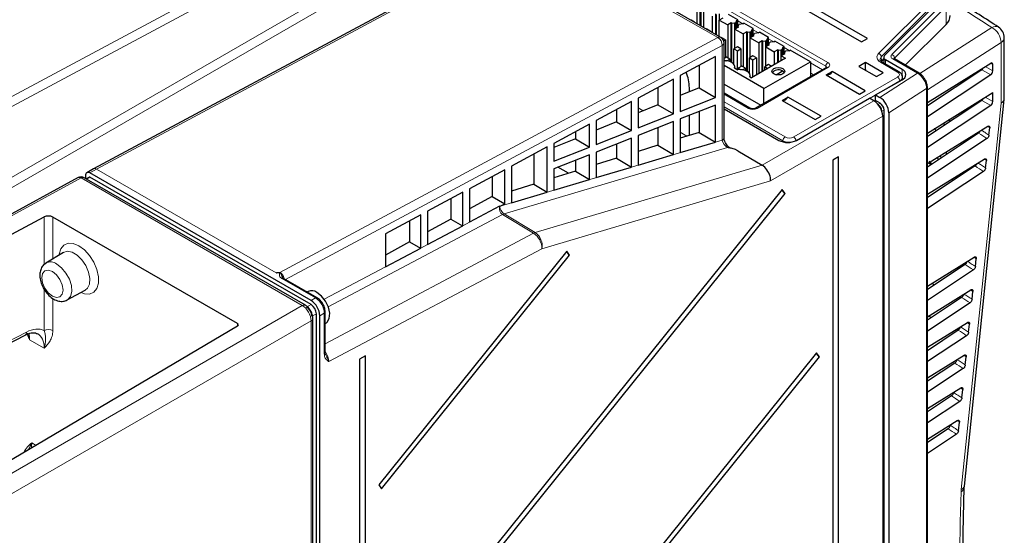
# Paper-space layout 'Blatt2' of a CAD drawing. Header units: millimetres. Extents: x 5 to 418, y 2 to 292.
# Tile 71 of 76: x 286 to 365, y 200 to 242. Entities that reach past the tile are written whole.
import ezdxf

# ---------------------------------------------------------------- set-up
doc = ezdxf.new("R2010")
doc.units = ezdxf.units.MM

psp = doc.layouts.new('Blatt2')

# ---------------------------------------------------------------- linework, layer by layer
at = {"color": 7, "linetype": 'Continuous', "lineweight": 18}
for p, q in [((283.824, 234.554), (319.012, 253.448)), ((319.353, 252.829), (284.168, 233.936)), ((330.815, 249.719), (350.79, 238.187)), ((350.614, 237.884), (330.638, 249.416)), ((283.644, 227.918), (319.353, 248.532)), ((327.497, 248.55), (292.309, 229.655)), ((341.993, 240.181), (327.497, 248.55)), ((319.706, 247.92), (283.998, 227.305)), ((354.84, 238.914), (359.153, 243.227)), ((359.37, 242.954), (355.057, 238.641)), ((355.896, 238.821), (360.017, 242.942)), ((360.234, 242.665), (356.112, 238.545)), ((360.234, 241.236), (360.234, 242.665)), ((343.571, 241.524), (343.99, 241.282)), ((358.14, 237.305), (363.893, 240.994)), ((306.972, 221.377), (341.993, 240.181)), ((344.809, 240.809), (345.227, 240.568)), ((342.334, 239.562), (307.415, 220.812)), ((342.334, 231.972), (342.334, 239.562)), ((346.046, 240.095), (346.464, 239.853)), ((347.283, 239.381), (347.702, 239.139)), ((364.637, 239.791), (358.742, 236.012)), ((364.637, 234.947), (364.637, 239.791)), ((355.057, 238.641), (355.063, 238.309)), ((349.387, 238.166), (350.348, 237.612)), ((350.612, 237.764), (350.614, 237.884)), ((356.362, 237.423), (355.001, 238.209)), ((355.404, 238.394), (355.404, 238.061)), ((357.961, 237.326), (355.975, 238.472)), ((356.112, 238.545), (356.112, 238.478)), ((363.367, 237.861), (363.973, 237.511)), ((363.973, 238.036), (363.805, 238.132)), ((350.79, 237.782), (345.133, 234.517)), ((348.053, 232.228), (356.362, 237.025)), ((349.647, 237.207), (349.387, 237.357)), ((354.946, 235.393), (357.961, 237.326)), ((356.724, 237.155), (356.724, 237.632)), ((363.808, 237.202), (363.1, 237.611)), ((356.539, 236.722), (354.114, 235.322)), ((356.539, 236.722), (356.539, 236.709)), ((344.433, 234.517), (342.48, 235.644)), ((358.678, 236.107), (355.654, 234.168)), ((358.678, 148.531), (358.678, 236.107)), ((342.48, 235.047), (347.362, 232.228)), ((347.186, 231.926), (342.48, 234.642)), ((345.528, 229.965), (354.461, 235.122)), ((354.955, 234.943), (354.786, 234.842)), ((363.808, 234.752), (363.1, 235.161)), ((363.367, 235.411), (363.973, 235.062)), ((336.005, 234.324), (335.616, 234.549)), ((335.621, 234.166), (335.616, 234.168)), ((335.62, 234.166), (335.616, 234.168)), ((355.168, 233.897), (346.19, 228.714)), ((355.277, 234.385), (355.1, 234.286)), ((363.728, 232.958), (363.548, 233.074)), ((339.518, 232.296), (338.975, 232.61)), ((324.576, 226.698), (342.334, 231.972)), ((339.091, 232.162), (338.975, 232.229)), ((339.091, 232.162), (338.975, 232.229)), ((347.186, 231.926), (347.184, 231.833)), ((342.765, 231.376), (324.903, 226.071)), ((327.39, 224.578), (345.528, 229.965)), ((358.952, 229.963), (358.871, 230.175)), ((363.458, 230.341), (363.279, 230.457)), ((292.303, 229.652), (291.776, 229.347)), ((306.666, 221.36), (292.303, 229.652)), ((292.309, 229.655), (306.67, 221.365)), ((291.068, 228.95), (266.497, 215.54)), ((308.756, 218.739), (291.068, 228.95)), ((291.776, 229.021), (291.503, 228.863)), ((346.19, 228.714), (327.918, 223.287)), ((324.765, 226.014), (310.837, 218.63)), ((327.252, 224.521), (324.765, 226.014)), ((324.903, 226.071), (327.39, 224.578)), ((288.112, 222.02), (288.112, 225.829)), ((288.81, 225.819), (288.81, 222.477)), ((321.584, 225.121), (322.114, 225.402)), ((310.587, 215.686), (327.252, 224.521)), ((318.225, 223.34), (318.756, 223.621)), ((327.918, 223.287), (310.868, 214.248)), ((362.649, 222.49), (362.47, 222.607)), ((306.672, 221.36), (306.666, 221.36)), ((310.507, 219.248), (315.397, 221.841)), ((309.807, 219.346), (307.123, 220.896)), ((288.112, 216.744), (288.112, 220.05)), ((362.38, 219.874), (362.2, 219.99)), ((288.81, 219.306), (288.81, 216.738)), ((309.453, 219.142), (309.807, 219.346)), ((283.114, 203.937), (308.756, 218.739)), ((309.453, 218.816), (309.1, 218.611)), ((310.514, 218.122), (310.161, 217.917)), ((310.514, 214.861), (310.514, 218.122)), ((309.463, 217.515), (283.821, 202.712)), ((309.463, 123.411), (309.463, 217.515)), ((309.878, 218.081), (309.524, 217.877)), ((362.11, 217.257), (361.93, 217.373)), ((268.542, 207.2), (286.699, 216.611)), ((303.576, 217.093), (303.576, 217.294)), ((288.12, 215.329), (286.946, 216.007)), ((361.84, 214.64), (361.661, 214.757)), ((361.571, 212.023), (361.391, 212.14)), ((361.301, 209.407), (361.122, 209.523)), ((287.118, 207.748), (287.464, 207.548)), ((361.45, 204.013), (361.438, 203.833))]:
    psp.add_line(p, q, dxfattribs=at)
at = {"color": 7, "linetype": 'Continuous', "lineweight": 25}
for p, q in [((327.248, 248.575), (292.061, 229.681)), ((342.23, 240.199), (327.735, 248.568)), ((346.944, 243.62), (353.484, 239.844)), ((353.952, 240.114), (347.411, 243.89)), ((340.301, 242.623), (340.301, 241.313)), ((340.584, 241.15), (340.584, 242.786)), ((340.639, 241.118), (340.639, 242.754)), ((355.324, 238.742), (359.637, 243.055)), ((340.867, 240.987), (340.867, 242.296)), ((341.538, 241.908), (341.538, 240.599)), ((341.821, 240.435), (341.821, 242.072)), ((341.877, 240.403), (341.877, 242.039)), ((342.387, 241.745), (342.104, 241.582)), ((342.105, 241.582), (342.105, 242.072)), ((343.571, 241.612), (342.829, 242.041)), ((339.841, 241.59), (339.832, 241.584)), ((340.124, 241.426), (339.841, 241.59)), ((340.114, 241.421), (340.124, 241.426)), ((340.124, 241.426), (340.124, 241.415)), ((342.104, 241.582), (342.776, 241.194)), ((342.104, 240.272), (342.104, 241.582)), ((343.059, 241.357), (342.776, 241.194)), ((342.776, 241.194), (342.776, 238.561)), ((343.114, 241.325), (343.059, 241.357)), ((343.059, 238.213), (343.059, 241.357)), ((343.114, 241.325), (343.343, 241.358)), ((343.114, 238.182), (343.114, 241.325)), ((343.625, 241.031), (343.342, 240.867)), ((343.343, 241.358), (343.412, 241.398)), ((343.343, 240.868), (343.343, 241.358)), ((343.483, 241.561), (343.412, 241.398)), ((343.412, 241.398), (343.412, 240.908)), ((343.483, 241.561), (343.571, 241.612)), ((343.483, 241.561), (343.483, 240.949)), ((343.625, 241.195), (343.568, 241.063)), ((343.568, 241.063), (343.625, 241.031)), ((343.568, 241.063), (343.568, 240.998)), ((343.571, 241.069), (343.571, 241.612)), ((343.625, 241.195), (343.695, 241.235)), ((343.978, 241.275), (343.695, 241.235)), ((343.978, 241.275), (344.066, 241.327)), ((344.809, 240.898), (344.066, 241.327)), ((356.976, 237.979), (360.234, 241.236)), ((341.079, 240.875), (341.069, 240.87)), ((341.362, 240.712), (341.079, 240.875)), ((341.352, 240.706), (341.362, 240.712)), ((341.362, 240.712), (341.362, 240.701)), ((342.316, 240.161), (342.299, 240.151)), ((342.599, 239.998), (342.316, 240.161)), ((343.342, 240.867), (344.013, 240.48)), ((343.342, 239.324), (343.342, 240.867)), ((344.296, 240.643), (344.013, 240.48)), ((344.013, 240.48), (344.013, 237.847)), ((344.352, 240.611), (344.296, 240.643)), ((344.296, 237.498), (344.296, 240.643)), ((344.352, 240.611), (344.58, 240.643)), ((344.352, 237.467), (344.352, 240.611)), ((344.862, 240.316), (344.579, 240.153)), ((344.579, 240.153), (345.251, 239.765)), ((344.579, 238.61), (344.579, 240.153)), ((344.58, 240.643), (344.65, 240.684)), ((344.58, 240.154), (344.58, 240.643)), ((344.72, 240.847), (344.65, 240.684)), ((344.65, 240.684), (344.65, 240.194)), ((344.72, 240.847), (344.809, 240.898)), ((344.72, 240.847), (344.72, 240.235)), ((344.863, 240.48), (344.806, 240.348)), ((344.806, 240.348), (344.862, 240.316)), ((344.806, 240.348), (344.806, 240.284)), ((344.809, 240.355), (344.809, 240.898)), ((344.863, 240.48), (344.932, 240.52)), ((345.215, 240.561), (344.932, 240.52)), ((345.215, 240.561), (345.304, 240.612)), ((346.046, 240.184), (345.304, 240.612)), ((345.958, 240.133), (346.046, 240.184)), ((346.046, 239.64), (346.046, 240.184)), ((364.893, 235.333), (364.893, 240.178)), ((342.457, 239.916), (342.599, 239.998)), ((342.48, 232.176), (342.48, 239.766)), ((342.599, 239.998), (342.599, 238.581)), ((343.554, 239.447), (343.271, 239.283)), ((343.836, 239.283), (343.554, 239.447)), ((345.534, 239.929), (345.251, 239.765)), ((345.251, 239.765), (345.251, 237.296)), ((345.589, 239.896), (345.534, 239.929)), ((345.534, 237.459), (345.534, 239.929)), ((345.589, 239.896), (345.817, 239.929)), ((345.589, 237.491), (345.589, 239.896)), ((346.099, 239.602), (345.816, 239.439)), ((345.816, 239.439), (346.488, 239.051)), ((345.816, 237.896), (345.816, 239.439)), ((345.817, 239.929), (345.887, 239.969)), ((345.817, 239.439), (345.817, 239.929)), ((345.958, 240.133), (345.887, 239.969)), ((345.887, 239.969), (345.887, 239.479)), ((345.958, 240.133), (345.958, 239.52)), ((346.1, 239.766), (346.043, 239.634)), ((346.043, 239.634), (346.099, 239.602)), ((346.043, 239.634), (346.043, 239.57)), ((346.1, 239.766), (346.17, 239.806)), ((346.453, 239.847), (346.17, 239.806)), ((346.453, 239.847), (346.541, 239.898)), ((347.283, 239.469), (346.541, 239.898)), ((347.195, 239.418), (347.125, 239.255)), ((347.195, 239.418), (347.283, 239.469)), ((347.195, 239.418), (347.195, 238.806)), ((347.283, 238.926), (347.283, 239.469)), ((353.484, 239.844), (353.952, 240.114)), ((341.804, 238.665), (338.975, 237.146)), ((341.804, 235.397), (341.804, 238.665)), ((342.67, 238.622), (342.48, 238.513)), ((342.953, 238.459), (342.67, 238.622)), ((343.271, 239.283), (343.554, 239.12)), ((343.271, 238.042), (343.271, 239.283)), ((343.554, 239.12), (343.836, 239.283)), ((343.554, 237.622), (343.554, 239.12)), ((343.836, 239.283), (343.836, 237.867)), ((344.791, 238.732), (344.508, 238.569)), ((345.074, 238.569), (344.791, 238.732)), ((346.771, 239.214), (346.488, 239.051)), ((346.488, 239.051), (346.488, 238.01)), ((346.827, 239.182), (346.771, 239.214)), ((346.771, 238.173), (346.771, 239.214)), ((346.827, 239.182), (347.055, 239.215)), ((346.827, 238.205), (346.827, 239.182)), ((347.337, 238.888), (347.054, 238.724)), ((347.054, 238.724), (347.39, 238.53)), ((347.054, 238.337), (347.054, 238.724)), ((347.055, 239.215), (347.125, 239.255)), ((347.055, 238.725), (347.055, 239.215)), ((347.125, 239.255), (347.125, 238.765)), ((347.338, 239.051), (347.281, 238.92)), ((347.281, 238.92), (347.337, 238.888)), ((347.281, 238.855), (347.281, 238.92)), ((347.338, 239.051), (347.407, 239.092)), ((347.69, 239.132), (347.407, 239.092)), ((347.69, 239.132), (347.779, 239.183)), ((349.387, 238.255), (347.779, 239.183)), ((355.257, 238.598), (355.257, 238.146)), ((340.482, 237.955), (340.482, 236.172)), ((342.48, 238.405), (342.611, 238.33)), ((345.675, 236.112), (342.48, 237.956)), ((342.71, 238.319), (342.953, 238.459)), ((342.953, 238.459), (342.953, 238.259)), ((343.271, 238.102), (343.225, 238.095)), ((343.336, 237.748), (343.336, 237.857)), ((343.907, 237.908), (343.624, 237.744)), ((344.19, 237.744), (343.907, 237.908)), ((344.508, 238.569), (344.791, 238.406)), ((344.508, 237.328), (344.508, 238.569)), ((347.39, 238.53), (344.685, 236.969)), ((344.791, 238.406), (345.074, 238.569)), ((344.791, 237.03), (344.791, 238.406)), ((350.665, 237.795), (345.009, 234.529)), ((345.074, 238.569), (345.074, 237.194)), ((345.675, 236.112), (349.387, 238.255)), ((346.029, 238.018), (345.746, 237.855)), ((345.746, 237.855), (345.982, 237.718)), ((345.746, 237.581), (345.746, 237.855)), ((346.265, 237.881), (346.029, 238.018)), ((349.387, 238.255), (349.387, 237.057)), ((353.789, 238.183), (353.259, 237.877)), ((353.259, 237.877), (354.673, 237.061)), ((355.203, 237.367), (353.789, 238.183)), ((353.789, 237.643), (353.789, 238.183)), ((355.257, 238.503), (355.063, 238.309)), ((356.487, 237.436), (355.126, 238.221)), ((356.724, 237.632), (355.404, 238.394)), ((358.086, 237.339), (356.1, 238.485)), ((358.742, 234.994), (363.808, 238.134)), ((363.973, 237.511), (363.973, 238.036)), ((338.975, 237.146), (338.975, 234.281)), ((343.318, 237.758), (343.577, 237.608)), ((343.624, 237.744), (343.848, 237.615)), ((343.624, 237.744), (343.624, 237.613)), ((343.948, 237.605), (344.19, 237.744)), ((344.19, 237.744), (344.19, 237.545)), ((344.508, 237.387), (344.462, 237.381)), ((344.555, 237.044), (344.685, 236.969)), ((344.573, 237.034), (344.573, 237.143)), ((346.641, 237.21), (347.162, 237.511)), ((350.656, 237.191), (351.124, 237.461)), ((350.656, 237.191), (353.308, 235.66)), ((353.775, 235.93), (351.124, 237.461)), ((353.789, 237.643), (353.726, 237.607)), ((353.832, 237.619), (353.789, 237.643)), ((353.832, 237.546), (353.832, 237.619)), ((354.673, 237.061), (355.203, 237.367)), ((356.759, 236.837), (356.755, 237.029)), ((363.1, 237.611), (358.742, 234.723)), ((363.808, 237.202), (358.742, 233.846)), ((338.445, 236.861), (335.616, 235.342)), ((338.445, 234.072), (338.445, 236.861)), ((342.48, 236.464), (345.42, 234.767)), ((354.602, 235.591), (356.724, 236.816)), ((356.788, 236.857), (356.758, 236.876)), ((361.746, 236.714), (361.633, 236.786)), ((337.185, 236.185), (337.185, 234.811)), ((340.482, 236.172), (338.975, 235.55)), ((339.707, 235.852), (339.707, 236.169)), ((340.482, 236.172), (341.804, 235.397)), ((344.557, 234.529), (342.48, 235.728)), ((345.675, 234.914), (345.675, 236.112)), ((353.308, 235.66), (353.775, 235.93)), ((354.602, 235.147), (354.602, 235.591)), ((354.602, 235.591), (354.946, 235.393)), ((358.742, 148.628), (358.742, 236.203)), ((358.742, 232.544), (363.973, 235.787)), ((363.973, 235.062), (363.973, 235.787)), ((335.086, 235.058), (332.258, 233.539)), ((335.086, 232.747), (335.086, 235.058)), ((335.616, 235.342), (335.616, 232.956)), ((337.185, 234.811), (335.616, 234.164)), ((337.185, 234.811), (338.445, 234.072)), ((338.975, 234.281), (341.804, 235.397)), ((341.804, 234.784), (338.975, 233.669)), ((341.804, 231.815), (341.804, 234.784)), ((347.12, 235.15), (347.588, 235.42)), ((347.12, 235.15), (349.772, 233.619)), ((350.24, 233.889), (347.588, 235.42)), ((348.274, 231.958), (354.107, 235.326)), ((354.461, 235.122), (354.107, 235.326)), ((354.602, 235.147), (354.51, 235.092)), ((354.955, 234.943), (354.602, 235.147)), ((363.1, 235.161), (358.742, 232.274)), ((363.808, 234.752), (358.742, 231.396)), ((361.7, 204.296), (364.887, 235.23)), ((333.888, 234.414), (333.888, 233.451)), ((335.616, 232.956), (338.445, 234.072)), ((339.707, 232.356), (339.707, 233.957)), ((340.482, 234.263), (340.482, 232.599)), ((342.48, 234.486), (346.859, 231.958)), ((349.772, 233.619), (350.24, 233.889)), ((355.168, 233.897), (355.168, 146.119)), ((355.277, 146.649), (355.277, 234.385)), ((355.654, 234.168), (355.654, 146.399)), ((331.727, 233.254), (328.865, 231.717)), ((331.727, 231.423), (331.727, 233.254)), ((332.258, 233.539), (332.258, 231.632)), ((333.888, 233.451), (332.258, 232.778)), ((333.888, 233.451), (335.086, 232.747)), ((338.445, 233.459), (335.616, 232.344)), ((338.445, 230.818), (338.445, 233.459)), ((338.975, 233.669), (338.975, 230.975)), ((358.742, 230.094), (363.564, 233.084)), ((330.591, 232.644), (330.591, 232.09)), ((332.258, 231.632), (335.086, 232.747)), ((335.616, 232.344), (335.616, 229.978)), ((337.185, 232.963), (337.185, 231.565)), ((340.482, 232.599), (338.975, 232.126)), ((340.482, 232.599), (341.804, 231.815)), ((362.836, 232.536), (358.742, 229.824)), ((363.669, 232.384), (363.728, 232.958)), ((330.591, 232.09), (328.865, 231.377)), ((328.865, 231.717), (328.865, 230.294)), ((330.591, 232.09), (331.727, 231.423)), ((335.086, 232.135), (332.258, 231.019)), ((333.888, 231.662), (333.888, 230.531)), ((335.086, 229.82), (335.086, 232.135)), ((337.185, 231.565), (335.616, 231.073)), ((337.185, 231.565), (338.445, 230.818)), ((338.975, 230.975), (341.804, 231.815)), ((363.505, 232.102), (358.742, 228.946)), ((328.335, 231.433), (325.473, 229.896)), ((327.261, 230.856), (327.261, 228.452)), ((328.335, 227.815), (328.335, 231.433)), ((328.865, 230.294), (331.727, 231.423)), ((331.727, 230.81), (328.865, 229.681)), ((331.727, 228.823), (331.727, 230.81)), ((332.258, 231.019), (332.258, 228.98)), ((335.616, 229.978), (338.445, 230.818)), ((342.993, 231.336), (342.986, 231.338)), ((343.589, 231.125), (345.528, 229.965)), ((330.591, 230.362), (330.591, 229.496)), ((333.888, 230.531), (332.258, 230.019)), ((333.888, 230.531), (335.086, 229.82)), ((351.632, 230.631), (351.173, 230.366)), ((351.173, 230.366), (351.173, 145.037)), ((351.632, 145.303), (351.632, 230.631)), ((358.742, 227.645), (363.294, 230.467)), ((359.044, 229.985), (358.916, 230.296)), ((359.076, 230.046), (358.999, 230.254)), ((363.398, 229.755), (363.458, 230.341)), ((291.422, 229.143), (291.422, 228.91)), ((292.052, 229.676), (291.526, 229.372)), ((309.453, 219.142), (291.776, 229.347)), ((292.066, 229.676), (292.057, 229.672)), ((324.943, 229.611), (322.114, 228.092)), ((324.943, 226.892), (324.943, 229.611)), ((325.473, 229.896), (325.473, 226.965)), ((328.865, 229.681), (328.865, 227.973)), ((330.591, 229.496), (328.865, 228.955)), ((330.034, 229.322), (329.19, 229.809)), ((330.591, 229.496), (331.727, 228.823)), ((332.258, 228.98), (335.086, 229.82)), ((362.565, 229.907), (358.742, 227.375)), ((363.234, 229.472), (358.742, 226.497)), ((290.824, 228.978), (266.249, 215.566)), ((309.001, 218.761), (291.314, 228.972)), ((291.726, 229.026), (291.473, 228.88)), ((309.453, 218.816), (291.776, 229.021)), ((323.931, 229.068), (323.931, 227.479)), ((327.261, 228.452), (325.473, 227.891)), ((327.261, 228.452), (328.335, 227.815)), ((328.865, 227.973), (331.727, 228.823)), ((347.134, 228.035), (314.863, 187.889)), ((315.093, 187.562), (347.364, 227.708)), ((321.584, 227.808), (318.756, 226.289)), ((321.584, 225.121), (321.584, 227.808)), ((322.114, 228.092), (322.114, 225.402)), ((325.473, 226.965), (328.335, 227.815)), ((347.364, 227.708), (347.134, 228.035)), ((320.634, 227.297), (320.634, 225.662)), ((323.931, 227.479), (322.114, 226.478)), ((323.931, 227.479), (324.943, 226.892)), ((324.576, 226.698), (324.943, 226.892)), ((318.225, 226.004), (315.397, 224.485)), ((318.225, 223.34), (318.225, 226.004)), ((318.756, 226.289), (318.756, 223.621)), ((324.537, 226.686), (322.114, 225.402)), ((324.537, 226.686), (324.576, 226.698)), ((265.79, 213.938), (288.112, 225.829)), ((303.576, 217.294), (288.81, 225.819)), ((317.337, 225.527), (317.337, 223.846)), ((320.634, 225.662), (318.756, 224.628)), ((320.634, 225.662), (321.576, 225.116)), ((315.397, 224.485), (315.397, 221.841)), ((318.756, 223.621), (321.584, 225.121)), ((317.337, 223.846), (315.397, 222.777)), ((317.337, 223.846), (318.217, 223.336)), ((289.663, 222.994), (288.254, 222.14)), ((329.897, 223.092), (314.863, 204.389)), ((315.397, 221.841), (318.225, 223.34)), ((330.127, 222.765), (329.897, 223.092)), ((315.093, 204.062), (330.127, 222.765)), ((358.742, 220.296), (362.485, 222.617)), ((362.585, 221.867), (362.649, 222.49)), ((361.753, 222.02), (358.742, 220.026)), ((362.421, 221.585), (358.742, 219.148)), ((309.932, 219.359), (307.248, 220.908)), ((289.96, 219.185), (291.404, 219.978)), ((309.238, 219.874), (309.13, 219.822)), ((358.742, 217.846), (362.216, 220)), ((362.314, 219.238), (362.38, 219.874)), ((361.482, 219.391), (358.742, 217.576)), ((362.15, 218.956), (358.742, 216.698)), ((310.587, 214.963), (310.587, 218.224)), ((309.605, 123.615), (309.605, 217.716)), ((309.878, 108.664), (309.878, 218.081)), ((310.161, 123.811), (310.161, 217.917)), ((310.587, 217.297), (310.686, 217.364)), ((358.742, 215.397), (361.946, 217.383)), ((303.581, 217.096), (282.23, 204.447)), ((361.211, 216.762), (358.742, 215.127)), ((362.043, 216.609), (362.11, 217.257)), ((268.427, 206.965), (286.584, 216.376)), ((361.879, 216.327), (358.742, 214.249)), ((310.587, 214.963), (310.587, 214.959)), ((349.882, 214.953), (314.863, 171.389)), ((350.112, 214.626), (349.882, 214.953)), ((313.802, 214.712), (313.343, 214.447)), ((313.343, 214.447), (313.343, 115.645)), ((313.802, 115.911), (313.802, 214.712)), ((315.093, 171.062), (350.112, 214.626)), ((358.742, 212.947), (361.676, 214.766)), ((361.772, 213.98), (361.84, 214.64)), ((360.94, 214.133), (358.742, 212.677)), ((361.608, 213.698), (358.742, 211.799)), ((358.742, 210.498), (361.407, 212.149)), ((361.501, 211.351), (361.571, 212.023)), ((360.669, 211.504), (358.742, 210.227)), ((361.337, 211.069), (358.742, 209.349)), ((360.833, 211.786), (360.834, 211.794)), ((358.742, 208.048), (361.137, 209.533)), ((360.398, 208.875), (358.742, 207.778)), ((360.562, 209.157), (360.564, 209.178)), ((361.23, 208.722), (361.301, 209.407)), ((361.066, 208.44), (358.742, 206.9)), ((314.863, 204.389), (315.093, 204.062))]:
    psp.add_line(p, q, dxfattribs=at)
at = {"color": 7, "linetype": 'Continuous', "lineweight": 18, "flags": 128}
for points in [[(355.001, 238.209), (354.894, 238.282), (354.809, 238.364), (354.748, 238.452), (354.713, 238.546), (354.705, 238.641), (354.724, 238.736), (354.77, 238.828), (354.84, 238.914)], [(355.896, 238.821), (355.861, 238.778), (355.838, 238.733), (355.829, 238.686), (355.833, 238.639), (355.85, 238.593), (355.88, 238.549), (355.922, 238.508), (355.975, 238.472)], [(361.45, 204.013), (363.043, 219.474), (364.637, 234.947)], [(289.315, 222.783), (289.323, 222.859), (289.45, 223.286), (289.694, 223.583), (290.035, 223.727), (290.445, 223.707), (290.892, 223.523)], [(291.404, 219.978), (291.575, 220.12), (291.738, 220.454), (291.772, 220.901), (291.672, 221.413), (291.45, 221.933), (291.131, 222.405), (290.747, 222.778), (290.342, 223.012), (289.958, 223.081), (289.663, 222.994)], [(290.892, 223.523), (291.338, 223.191), (291.749, 222.738), (292.09, 222.2), (292.334, 221.621), (292.461, 221.048), (292.461, 220.527), (292.334, 220.101), (292.09, 219.803), (291.749, 219.659), (291.338, 219.679), (291.047, 219.782)], [(289.118, 222.062), (289.51, 221.761), (289.859, 221.341), (290.128, 220.848), (290.287, 220.336), (290.32, 219.86), (290.223, 219.472), (290.006, 219.213), (289.957, 219.183)], [(288.771, 221.453), (288.444, 221.567), (288.167, 221.513), (287.982, 221.3), (287.918, 220.961), (287.982, 220.546), (288.167, 220.12), (288.444, 219.747), (288.771, 219.483), (289.097, 219.37), (289.374, 219.424), (289.559, 219.637), (289.624, 219.976), (289.559, 220.39), (289.374, 220.817), (289.097, 221.19), (288.771, 221.453)]]:
    psp.add_lwpolyline(points, dxfattribs=at)
at = {"color": 7, "linetype": 'Continuous', "lineweight": 25, "flags": 128}
for points in [[(355.324, 238.742), (355.289, 238.7), (355.267, 238.654), (355.258, 238.608), (355.262, 238.561), (355.279, 238.514), (355.309, 238.471), (355.351, 238.43), (355.404, 238.394)], [(343.318, 237.758), (343.335, 237.876), (343.302, 237.992), (343.22, 238.1), (343.094, 238.194), (342.933, 238.266), (342.745, 238.313), (342.544, 238.333), (342.48, 238.333)], [(346.459, 237.7), (346.626, 237.765), (346.824, 237.788), (347.022, 237.765), (347.189, 237.7), (347.301, 237.604), (347.341, 237.489), (347.301, 237.375), (347.189, 237.279), (347.022, 237.214), (346.824, 237.191), (346.626, 237.214), (346.459, 237.279), (346.347, 237.375), (346.307, 237.489), (346.347, 237.604), (346.459, 237.7)], [(355.126, 238.221), (355.125, 238.222), (355.122, 238.224)], [(344.555, 237.044), (344.572, 237.162), (344.539, 237.278), (344.457, 237.386), (344.331, 237.479), (344.17, 237.552), (343.983, 237.599), (343.781, 237.618), (343.577, 237.608)], [(346.459, 237.496), (346.347, 237.4), (346.338, 237.387)], [(359.619, 230.405), (359.551, 230.58), (359.546, 230.593)], [(310.686, 217.364), (310.749, 217.415), (310.917, 217.708), (310.952, 218.121), (310.849, 218.599), (310.621, 219.077), (310.301, 219.491), (309.931, 219.785)]]:
    psp.add_lwpolyline(points, dxfattribs=at)
at = {"color": 7, "linetype": 'Continuous', "lineweight": 18}
for centre, radius, start, end in [((128.017, -123.46), 434.125, 57.08889, 57.61007), ((364.185, 240.545), 0.535, 61.89144, 122.95003), ((363.167, 239.715), 1.471, 2.99145, 60.42668), ((342.127, 239.978), 0.244, 65.03597, 123.57211), ((341.588, 239.555), 0.746, 0.57133, 57.13869), ((364.421, 240.213), 0.473, 297.04485, 355.71166), ((342.23, 239.791), 0.251, 294.37542, 354.3035), ((354.739, 238.611), 0.319, 5.33581, 71.54643), ((355.26, 238.413), 0.305, 131.77139, 179.79914), ((355.796, 238.519), 0.318, 4.53142, 71.63268), ((350.998, 237.863), 0.385, 122.65095, 176.77115), ((350.557, 237.765), 0.132, 17.41047, 64.53548), ((350.718, 237.687), 0.12, 52.68988, 116.00032), ((350.714, 237.985), 0.216, 290.78289, 69.21748), ((355.075, 238.105), 0.128, 68.52995, 125.31917), ((356.048, 238.37), 0.126, 65.67973, 125.62892), ((356.188, 238.464), 0.11, 133.20324, 163.66129), ((356.435, 237.324), 0.123, 65.05325, 126.28587), ((356.286, 237.224), 0.213, 290.78305, 69.21695), ((356.154, 236.7), 0.385, 3.22838, 57.34977), ((356.394, 237.054), 0.362, 293.60257, 355.9239), ((358.033, 237.231), 0.12, 64.04181, 127.25848), ((358.622, 236.213), 0.12, 297.47234, 355.34311), ((364.421, 235.368), 0.473, 297.04485, 355.71166), ((364.513, 235.31), 0.384, 288.80643, 347.98204), ((344.505, 234.422), 0.12, 64.19713, 127.32143), ((344.783, 235.193), 0.762, 242.60954, 297.39034), ((345.061, 234.421), 0.12, 52.72292, 115.85598), ((342.23, 232.201), 0.251, 294.37542, 354.3035), ((347.57, 231.904), 0.385, 122.64911, 176.77298), ((347.696, 232.896), 1.096, 242.24478, 274.60436), ((347.708, 232.895), 0.751, 242.60948, 297.39052), ((347.844, 231.903), 0.387, 4.72209, 57.26749), ((292.449, 229.397), 0.294, 118.45354, 119.83148), ((290.922, 228.75), 0.248, 53.72757, 113.22862), ((291.21, 228.746), 0.248, 65.43548, 124.84096), ((325.126, 225.339), 0.765, 106.95065, 118.1496), ((327.613, 223.845), 0.766, 106.9541, 118.13753), ((326.429, 223.28), 1.489, 0.28765, 56.44102), ((326.645, 223.52), 1.294, 349.65396, 54.84289), ((288.624, 221.412), 0.816, 52.7433, 116.95293), ((307.196, 220.794), 0.126, 65.70064, 125.60916), ((309.88, 219.244), 0.126, 65.71483, 125.60792), ((308.979, 218.052), 1.537, 2.60611, 57.39389), ((308.898, 218.535), 0.248, 65.44771, 124.83911), ((310.462, 218.236), 0.126, 294.37687, 354.29256), ((309.357, 217.74), 0.248, 295.15203, 354.55068), ((286.454, 216.585), 0.246, 301.99073, 6.13182), ((288.456, 216.053), 0.771, 62.67835, 116.45573), ((310.461, 214.977), 0.127, 294.59474, 351.83785), ((361.233, 204.251), 0.465, 296.11067, 352.21864), ((361.326, 204.376), 0.383, 288.80257, 348.04623)]:
    psp.add_arc(centre, radius, start, end, dxfattribs=at)
at = {"color": 7, "linetype": 'Continuous', "lineweight": 25}
for centre, radius, start, end in [((359.562, 241.987), 1.007, 311.83961, 358.36316), ((363.893, 240.178), 1, 0, 57.08827), ((341.98, 239.766), 0.5, 0, 60.00269), ((336.063, 236.094), 3.644, 1.19254, 21.13503), ((346.819, 236.937), 0.666, 42.59847, 122.82004), ((350.713, 237.632), 0.445, 262.62528, 337.36934), ((356.569, 237.224), 0.437, 290.78361, 69.2162), ((347.178, 235.591), 0.445, 262.62537, 337.36925), ((353.633, 233.827), 1.537, 2.60497, 57.39503), ((354.396, 234.249), 0.703, 3.63961, 54.56541), ((354.577, 234.353), 0.7, 2.60664, 57.39322), ((363.893, 235.333), 1, 354.11808, 360), ((347.566, 233.323), 1.537, 242.60931, 297.39051), ((291.638, 229.178), 0.218, 50.79703, 189.21538), ((291.064, 228.539), 0.5, 60.00269, 118.62325), ((291.746, 228.98), 0.0503, 54.39046, 114.29379), ((347.643, 228.169), 0.539, 195.79363, 238.85396), ((330.406, 223.226), 0.539, 195.78656, 238.86103), ((309.508, 219.234), 0.694, 52.51178, 112.92604), ((308.625, 217.848), 1.537, 2.60611, 57.39389), ((308.603, 217.835), 0.922, 2.6052, 57.39501), ((308.957, 218.039), 0.922, 2.6052, 57.39501), ((350.391, 215.087), 0.539, 195.79298, 238.85461)]:
    psp.add_arc(centre, radius, start, end, dxfattribs=at)
for centre, major_axis, ratio, start_param, end_param in [((363.805, 237.928), (0.116, 0.222), 0.546409, 5.474129, 7.027472), ((363.097, 237.813), (0.116, 0.222), 0.546409, 3.920786, 4.833119), ((363.805, 237.404), (0.116, 0.222), 0.546409, 3.920786, 5.474129), ((354.946, 234.576), (-0.501, 0.866), 0.577381, 3.925701, 5.496497), ((363.097, 235.363), (0.116, 0.222), 0.546409, 3.920786, 4.833119), ((363.805, 234.954), (0.116, 0.222), 0.546409, 3.920786, 5.474129), ((-7.675, 32.246), (498.052, 7.664), 0.587275, 0.730919, 0.731419), ((-9.322, 46.762), (499.58, -7.421), 0.567125, 0.745511, 0.745965), ((-7.676, 32.245), (497.043, 7.648), 0.587275, 0.73072, 0.73129), ((-9.322, 44.313), (499.179, -7.415), 0.567125, 0.745403, 0.745884), ((345.516, 229.132), (-0.485, 0.891), 0.576906, 4.352786, 5.509011), ((-7.675, 29.796), (497.651, 7.658), 0.587275, 0.73084, 0.731368), ((345.483, 229.123), (-0.397, 0.922), 0.641214, 4.002569, 4.399687), ((-7.677, 29.504), (496.594, 7.641), 0.587275, 0.725653, 0.726085), ((288.456, 225.62), (0.5, -0.006), 0.569487, 0.79193, 2.336547), ((-9.319, 34.516), (497.573, -7.392), 0.567125, 0.744972, 0.74556), ((-9.318, 32.067), (497.172, -7.386), 0.567125, 0.744863, 0.745478), ((303.399, 217.195), (0.25, -0.003), 0.569487, 5.530499, 7.075116)]:
    psp.add_ellipse(centre, major_axis=major_axis, ratio=ratio, start_param=start_param, end_param=end_param, dxfattribs=at)
at = {"color": 7, "linetype": 'Continuous', "lineweight": 18}
for centre, major_axis, ratio, start_param, end_param in [((357.961, 236.51), (-0.511, 0.86), 0.584875, 3.919662, 5.490458), ((-7.674, 34.879), (496.247, 7.636), 0.587275, 0.716803, 0.718831), ((342.687, 231.768), (-0.31, 0.423), 0.446154, 0.777691, 2.331034), ((292.3, 229.242), (-0.247, 0.435), 0.582397, 5.50231, 6.287627), ((292.3, 229.242), (-0.24, 0.439), 0.592294, 5.511347, 6.275238), ((-7.675, 32.429), (495.846, 7.63), 0.587275, 0.716712, 0.718741), ((324.89, 226.482), (-0.064, 0.512), 0.717936, 1.073183, 2.626526), ((324.89, 226.482), (-0.26, 0.44), 0.547683, 0.800675, 2.354018), ((306.979, 220.972), (-0.256, 0.43), 0.567246, 4.262816, 5.490639), ((-7.677, 25.079), (494.642, 7.611), 0.587275, 0.716438, 0.718472), ((-7.678, 22.629), (494.24, 7.605), 0.587275, 0.716346, 0.718382), ((308.751, 217.92), (-0.5, 0.866), 0.58513, 3.927163, 5.497779), ((286.642, 214.131), (1.561, 2.564), 0.592292, 0.057933, 0.772931), ((-7.678, 20.179), (493.839, 7.599), 0.587275, 0.716254, 0.718292), ((285.234, 214.954), (1.193, 2.198), 0.558964, 5.482951, 5.760952), ((286.297, 214.34), (1.311, 2.13), 0.595228, 5.514437, 6.311781), ((310.161, 214.656), (-0.507, 0.863), 0.57148, 3.923312, 4.805812), ((-7.679, 17.729), (493.437, 7.593), 0.587275, 0.716162, 0.718202), ((-7.68, 15.279), (493.036, 7.587), 0.587275, 0.71607, 0.718111), ((-7.68, 12.829), (492.635, 7.581), 0.587275, 0.715978, 0.718021), ((285.41, 206.693), (1.188, 2.2), 0.557414, 5.282162, 5.481811)]:
    psp.add_ellipse(centre, major_axis=major_axis, ratio=ratio, start_param=start_param, end_param=end_param, dxfattribs=at)
at = {"color": 7, "linetype": 'Continuous', "lineweight": 25}
for points, knots in [([(364.437, 241.017), (363.398, 241.69), (362.115, 242.521), (360.806, 243.338), (360.557, 243.493)], [0, 0, 0, 0, 0.809673, 1, 1, 1, 1]), ([(350.693, 237.815), (350.693, 237.814), (350.693, 237.814), (350.675, 237.801), (350.665, 237.795)], [0, 0, 0, 0, 0.497856, 1, 1, 1, 1]), ([(355.126, 238.221), (355.094, 238.243), (355.012, 238.296), (354.959, 238.373), (354.959, 238.401), (354.959, 238.414)], [0, 0, 0, 0, 0.265316, 0.667314, 1, 1, 1, 1]), ([(356.1, 238.485), (356.089, 238.492), (356.071, 238.506), (356.072, 238.505), (356.072, 238.505)], [0, 0, 0, 0, 0.588258, 1, 1, 1, 1]), ([(356.752, 237.028), (356.753, 237.033), (356.764, 237.097), (356.713, 237.219), (356.617, 237.35), (356.527, 237.409), (356.487, 237.436)], [0, 0, 0, 0, 0.03184, 0.385017, 0.725306, 1, 1, 1, 1]), ([(358.534, 236.861), (358.493, 236.932), (358.387, 237.111), (358.217, 237.259), (358.104, 237.327), (358.086, 237.339)], [0, 0, 0, 0, 0.356522, 0.894327, 1, 1, 1, 1]), ([(358.742, 236.203), (358.738, 236.268), (358.726, 236.446), (358.656, 236.683), (358.56, 236.824), (358.534, 236.861)], [0, 0, 0, 0, 0.296566, 0.816407, 1, 1, 1, 1]), ([(345.009, 234.529), (344.993, 234.521), (344.96, 234.505), (344.88, 234.484), (344.785, 234.476), (344.685, 234.484), (344.603, 234.506), (344.571, 234.522), (344.557, 234.529)], [0, 0, 0, 0, 0.154228, 0.316592, 0.494484, 0.681408, 0.866637, 1, 1, 1, 1]), ([(363.564, 233.084), (363.583, 233.093), (363.621, 233.112), (363.671, 233.108), (363.708, 233.079), (363.73, 233.027), (363.729, 232.981), (363.728, 232.958)], [0, 0, 0, 0, 0.201656, 0.403328, 0.604403, 0.804286, 1, 1, 1, 1]), ([(362.836, 232.536), (362.855, 232.551), (362.893, 232.581), (362.942, 232.647), (362.963, 232.695), (362.973, 232.717)], [0, 0, 0, 0, 0.348564, 0.697165, 1, 1, 1, 1]), ([(363.669, 232.384), (363.664, 232.359), (363.656, 232.308), (363.621, 232.23), (363.573, 232.161), (363.532, 232.12), (363.509, 232.104), (363.505, 232.102)], [0, 0, 0, 0, 0.235901, 0.471786, 0.708544, 0.946748, 1, 1, 1, 1]), ([(342.857, 231.421), (342.84, 231.435), (342.788, 231.477), (342.689, 231.596), (342.586, 231.766), (342.51, 231.957), (342.482, 232.099), (342.481, 232.16), (342.48, 232.176)], [0, 0, 0, 0, 0.090629, 0.273854, 0.477811, 0.696644, 0.918054, 1, 1, 1, 1]), ([(343.589, 231.125), (343.524, 231.159), (343.367, 231.241), (343.073, 231.323), (342.862, 231.361), (342.766, 231.376), (342.765, 231.376)], [0, 0, 0, 0, 0.281241, 0.674972, 0.996483, 1, 1, 1, 1]), ([(342.986, 231.338), (342.984, 231.339), (342.975, 231.341), (342.92, 231.366), (342.872, 231.408), (342.857, 231.421)], [0, 0, 0, 0, 0.241591, 0.76583, 1, 1, 1, 1]), ([(362.565, 229.907), (362.584, 229.922), (362.623, 229.952), (362.671, 230.021), (362.701, 230.074), (362.708, 230.102), (362.709, 230.104)], [0, 0, 0, 0, 0.325835, 0.651703, 0.976649, 1, 1, 1, 1]), ([(363.294, 230.467), (363.313, 230.476), (363.351, 230.495), (363.401, 230.491), (363.439, 230.462), (363.46, 230.41), (363.459, 230.364), (363.458, 230.341)], [0, 0, 0, 0, 0.201654, 0.403339, 0.604425, 0.804306, 1, 1, 1, 1]), ([(363.398, 229.755), (363.394, 229.729), (363.385, 229.679), (363.35, 229.601), (363.303, 229.532), (363.261, 229.491), (363.238, 229.475), (363.234, 229.472)], [0, 0, 0, 0, 0.23592, 0.471788, 0.708545, 0.946749, 1, 1, 1, 1]), ([(288.265, 222.123), (288.196, 222.083), (288.02, 221.983), (287.853, 221.69), (287.759, 221.315), (287.776, 220.879), (287.908, 220.406), (288.15, 219.94), (288.48, 219.533), (288.863, 219.236), (289.258, 219.079), (289.637, 219.051), (289.852, 219.144), (289.951, 219.188)], [0, 0, 0, 0, 0.055778, 0.141645, 0.228678, 0.323957, 0.426163, 0.529256, 0.63329, 0.740011, 0.836193, 0.924075, 1, 1, 1, 1]), ([(361.753, 222.02), (361.772, 222.035), (361.81, 222.065), (361.859, 222.133), (361.894, 222.201), (361.903, 222.242), (361.907, 222.258)], [0, 0, 0, 0, 0.277752, 0.55551, 0.832515, 1, 1, 1, 1]), ([(362.485, 222.617), (362.504, 222.626), (362.542, 222.645), (362.592, 222.641), (362.63, 222.611), (362.651, 222.56), (362.65, 222.513), (362.649, 222.49)], [0, 0, 0, 0, 0.2016681, 0.4033584, 0.6044394, 0.8043271, 1, 1, 1, 1]), ([(306.67, 221.365), (306.669, 221.364), (306.668, 221.362), (306.666, 221.361), (306.666, 221.36)], [0, 0, 0, 0, 0.71827, 1, 1, 1, 1]), ([(306.67, 221.365), (306.67, 221.366), (306.673, 221.368), (306.688, 221.372), (306.752, 221.382), (306.827, 221.391), (306.889, 221.386), (306.9, 221.385)], [0, 0, 0, 0, 0.0167354, 0.0555218, 0.2177282, 0.8626119, 1, 1, 1, 1]), ([(306.9, 221.385), (306.923, 221.383), (306.947, 221.38), (306.971, 221.377), (306.972, 221.377)], [0, 0, 0, 0, 0.956906, 1, 1, 1, 1]), ([(362.585, 221.867), (362.581, 221.842), (362.572, 221.792), (362.537, 221.714), (362.49, 221.644), (362.448, 221.604), (362.425, 221.588), (362.421, 221.585)], [0, 0, 0, 0, 0.235918, 0.471778, 0.708509, 0.94673, 1, 1, 1, 1]), ([(307.249, 220.908), (307.246, 220.91), (307.219, 220.922), (307.197, 220.948), (307.191, 220.958), (307.188, 220.964)], [0, 0, 0, 0, 0.056262, 0.494963, 1, 1, 1, 1]), ([(362.216, 220), (362.235, 220.009), (362.273, 220.028), (362.323, 220.024), (362.36, 219.995), (362.382, 219.943), (362.38, 219.897), (362.38, 219.874)], [0, 0, 0, 0, 0.201654, 0.40335, 0.604433, 0.80431, 1, 1, 1, 1]), ([(310.587, 218.224), (310.583, 218.289), (310.573, 218.467), (310.466, 218.776), (310.259, 219.099), (310.063, 219.279), (309.95, 219.348), (309.932, 219.359)], [0, 0, 0, 0, 0.152306, 0.419363, 0.687345, 0.948933, 1, 1, 1, 1]), ([(361.482, 219.391), (361.501, 219.406), (361.539, 219.436), (361.589, 219.504), (361.625, 219.576), (361.635, 219.622), (361.64, 219.643)], [0, 0, 0, 0, 0.264721, 0.529467, 0.79346, 1, 1, 1, 1]), ([(362.314, 219.238), (362.31, 219.213), (362.301, 219.163), (362.266, 219.085), (362.219, 219.015), (362.177, 218.975), (362.154, 218.959), (362.15, 218.956)], [0, 0, 0, 0, 0.235891, 0.471767, 0.708514, 0.946709, 1, 1, 1, 1]), ([(309.605, 217.716), (309.599, 217.793), (309.586, 217.987), (309.459, 218.302), (309.251, 218.589), (309.075, 218.711), (309.001, 218.761)], [0, 0, 0, 0, 0.187817, 0.47789, 0.780749, 1, 1, 1, 1]), ([(361.946, 217.383), (361.965, 217.392), (362.003, 217.411), (362.053, 217.407), (362.09, 217.378), (362.112, 217.327), (362.111, 217.28), (362.11, 217.257)], [0, 0, 0, 0, 0.201666, 0.403361, 0.604455, 0.80433, 1, 1, 1, 1]), ([(286.584, 216.376), (286.655, 216.41), (286.86, 216.508), (287.165, 216.575), (287.42, 216.565), (287.526, 216.503), (287.569, 216.479)], [0, 0, 0, 0, 0.162485, 0.474066, 0.787994, 1, 1, 1, 1]), ([(361.211, 216.762), (361.23, 216.777), (361.268, 216.807), (361.318, 216.875), (361.356, 216.952), (361.367, 217.003), (361.372, 217.027)], [0, 0, 0, 0, 0.25286, 0.505759, 0.757928, 1, 1, 1, 1]), ([(362.043, 216.609), (362.039, 216.584), (362.03, 216.534), (361.995, 216.455), (361.948, 216.386), (361.907, 216.346), (361.884, 216.33), (361.879, 216.327)], [0, 0, 0, 0, 0.2359184, 0.4717782, 0.7085094, 0.9467306, 1, 1, 1, 1]), ([(310.636, 214.786), (310.627, 214.798), (310.594, 214.84), (310.583, 214.922), (310.59, 215.007), (310.592, 215.028)], [0, 0, 0, 0, 0.2257124, 0.8015441, 1, 1, 1, 1]), ([(360.94, 214.133), (360.959, 214.148), (360.997, 214.178), (361.047, 214.246), (361.085, 214.323), (361.1, 214.381), (361.104, 214.411), (361.104, 214.415)], [0, 0, 0, 0, 0.239222, 0.47846, 0.717007, 0.954158, 1, 1, 1, 1]), ([(361.676, 214.766), (361.695, 214.776), (361.733, 214.795), (361.783, 214.79), (361.821, 214.761), (361.842, 214.71), (361.841, 214.663), (361.84, 214.64)], [0, 0, 0, 0, 0.201682, 0.403368, 0.604459, 0.804349, 1, 1, 1, 1]), ([(361.772, 213.98), (361.768, 213.955), (361.759, 213.905), (361.724, 213.826), (361.677, 213.757), (361.636, 213.717), (361.613, 213.701), (361.608, 213.698)], [0, 0, 0, 0, 0.235889, 0.471746, 0.708491, 0.946709, 1, 1, 1, 1]), ([(361.407, 212.149), (361.426, 212.159), (361.464, 212.178), (361.514, 212.173), (361.551, 212.144), (361.573, 212.093), (361.571, 212.046), (361.571, 212.023)], [0, 0, 0, 0, 0.201683, 0.403359, 0.604461, 0.804333, 1, 1, 1, 1]), ([(360.669, 211.504), (360.688, 211.519), (360.726, 211.549), (360.776, 211.617), (360.814, 211.694), (360.829, 211.752), (360.833, 211.781), (360.833, 211.786)], [0, 0, 0, 0, 0.239209, 0.47847, 0.717023, 0.954178, 1, 1, 1, 1]), ([(361.501, 211.351), (361.497, 211.326), (361.488, 211.276), (361.453, 211.197), (361.406, 211.128), (361.365, 211.088), (361.342, 211.072), (361.337, 211.069)], [0, 0, 0, 0, 0.23589, 0.471765, 0.708495, 0.946709, 1, 1, 1, 1]), ([(361.137, 209.533), (361.156, 209.542), (361.194, 209.561), (361.244, 209.557), (361.281, 209.528), (361.303, 209.476), (361.302, 209.43), (361.301, 209.407)], [0, 0, 0, 0, 0.20168, 0.40338, 0.604469, 0.804351, 1, 1, 1, 1]), ([(360.398, 208.875), (360.417, 208.89), (360.455, 208.92), (360.505, 208.988), (360.543, 209.065), (360.558, 209.123), (360.562, 209.152), (360.562, 209.157)], [0, 0, 0, 0, 0.239228, 0.478469, 0.717033, 0.954179, 1, 1, 1, 1]), ([(361.23, 208.722), (361.226, 208.697), (361.217, 208.646), (361.182, 208.568), (361.135, 208.499), (361.094, 208.459), (361.071, 208.443), (361.066, 208.44)], [0, 0, 0, 0, 0.235888, 0.471744, 0.708471, 0.946688, 1, 1, 1, 1]), ([(359.708, 152.408), (359.873, 155.514), (360.274, 163.024), (360.789, 174.871), (361.26, 187.948), (361.554, 197.719), (361.66, 203.111), (361.681, 204.189)], [0, 0, 0, 0, 0.17835, 0.431243, 0.684092, 0.936858, 1, 1, 1, 1]), ([(361.695, 204.17), (361.694, 204.194), (361.693, 204.23), (361.703, 204.283), (361.706, 204.3)], [0, 0, 0, 0, 0.669681, 1, 1, 1, 1])]:
    psp.add_open_spline(points, degree=3, knots=knots, dxfattribs=at)
at = {"color": 7, "linetype": 'Continuous', "lineweight": 18}
for points, knots in [([(363.067, 232.775), (363.155, 232.718), (363.356, 232.587), (363.557, 232.457), (363.669, 232.384)], [0, 0, 0, 0, 0.441366, 1, 1, 1, 1]), ([(362.787, 230.152), (362.878, 230.093), (363.082, 229.96), (363.286, 229.828), (363.398, 229.755)], [0, 0, 0, 0, 0.4496504, 1, 1, 1, 1]), ([(361.947, 222.283), (362.048, 222.217), (362.261, 222.079), (362.473, 221.94), (362.585, 221.867)], [0, 0, 0, 0, 0.473094, 1, 1, 1, 1]), ([(307.123, 220.896), (307.079, 220.927), (306.992, 220.99), (306.94, 221.101), (306.931, 221.182), (306.932, 221.239), (306.934, 221.277), (306.936, 221.312), (306.929, 221.335), (306.92, 221.346), (306.905, 221.354), (306.869, 221.363), (306.789, 221.362), (306.718, 221.361), (306.672, 221.36)], [0, 0, 0, 0, 0.19133, 0.381735, 0.540749, 0.579528, 0.653772, 0.723844, 0.747756, 0.766339, 0.781968, 0.801913, 0.873216, 1, 1, 1, 1]), ([(306.9, 221.385), (306.901, 221.385), (306.912, 221.381), (306.931, 221.373), (306.958, 221.359), (306.981, 221.34), (307.016, 221.307), (307.054, 221.254), (307.11, 221.154), (307.148, 221.052), (307.182, 220.98), (307.19, 220.965)], [0, 0, 0, 0, 0.004453, 0.068354, 0.121926, 0.182286, 0.250534, 0.417493, 0.569867, 0.905096, 1, 1, 1, 1]), ([(361.667, 219.66), (361.771, 219.592), (361.987, 219.452), (362.202, 219.311), (362.314, 219.238)], [0, 0, 0, 0, 0.4804713, 1, 1, 1, 1]), ([(286.772, 216.531), (286.821, 216.42), (286.888, 216.27), (286.93, 216.081), (286.943, 216.022), (286.946, 216.009), (286.946, 216.007)], [0, 0, 0, 0, 0.685161, 0.930496, 0.98876, 1, 1, 1, 1]), ([(288.112, 216.744), (288.158, 216.618), (288.186, 216.504), (288.224, 216.279), (288.233, 216.17), (288.232, 215.945), (288.223, 215.829), (288.195, 215.648), (288.184, 215.586), (288.156, 215.46), (288.139, 215.394), (288.12, 215.329)], [0, 0, 0, 0, 0.25, 0.25, 0.5, 0.5, 0.75, 0.75, 0.875, 0.875, 1, 1, 1, 1]), ([(288.81, 216.738), (288.81, 216.569), (288.785, 216.417), (288.725, 216.21), (288.7, 216.144), (288.646, 216.02), (288.616, 215.962), (288.453, 215.684), (288.288, 215.506), (288.12, 215.329)], [0, 0, 0, 0, 0.25, 0.25, 0.375, 0.375, 0.5, 0.5, 1, 1, 1, 1]), ([(361.387, 217.036), (361.494, 216.967), (361.713, 216.825), (361.931, 216.682), (362.043, 216.609)], [0, 0, 0, 0, 0.487642, 1, 1, 1, 1]), ([(286.946, 216.007), (286.945, 216.008), (286.92, 216.065), (286.852, 216.213), (286.791, 216.36), (286.752, 216.452)], [0, 0, 0, 0, 0.012837, 0.383575, 1, 1, 1, 1]), ([(310.868, 214.248), (310.867, 214.249), (310.85, 214.263), (310.783, 214.319), (310.657, 214.436), (310.536, 214.617), (310.52, 214.796), (310.514, 214.861)], [0, 0, 0, 0, 0.003407, 0.102089, 0.394428, 0.778144, 1, 1, 1, 1]), ([(310.63, 214.784), (310.664, 214.716), (310.743, 214.556), (310.819, 214.391), (310.856, 214.286), (310.864, 214.259), (310.867, 214.251), (310.867, 214.249), (310.868, 214.248)], [0, 0, 0, 0, 0.352657, 0.828184, 0.95312, 0.986993, 0.993784, 1, 1, 1, 1]), ([(361.107, 214.413), (361.217, 214.342), (361.439, 214.198), (361.66, 214.053), (361.772, 213.98)], [0, 0, 0, 0, 0.49462, 1, 1, 1, 1]), ([(360.833, 211.786), (360.944, 211.714), (361.167, 211.569), (361.389, 211.424), (361.501, 211.351)], [0, 0, 0, 0, 0.496891, 1, 1, 1, 1]), ([(360.562, 209.157), (360.673, 209.085), (360.896, 208.94), (361.118, 208.795), (361.23, 208.722)], [0, 0, 0, 0, 0.496884, 1, 1, 1, 1]), ([(286.487, 206.969), (286.576, 207.132), (286.746, 207.442), (287, 207.645), (287.117, 207.747), (287.118, 207.748)], [0, 0, 0, 0, 0.522124, 0.996204, 1, 1, 1, 1]), ([(287.118, 207.748), (287.117, 207.747), (287.048, 207.577), (286.966, 207.404), (286.865, 207.198), (286.862, 207.191)], [0, 0, 0, 0, 0.0083648, 0.9666633, 1, 1, 1, 1]), ([(359.47, 152.084), (359.901, 160.768), (360.765, 178.138), (361.214, 195.267), (361.438, 203.833)], [0, 0, 0, 0, 0.4998997, 1, 1, 1, 1])]:
    psp.add_open_spline(points, degree=3, knots=knots, dxfattribs=at)

doc.saveas('drawing.dxf')
